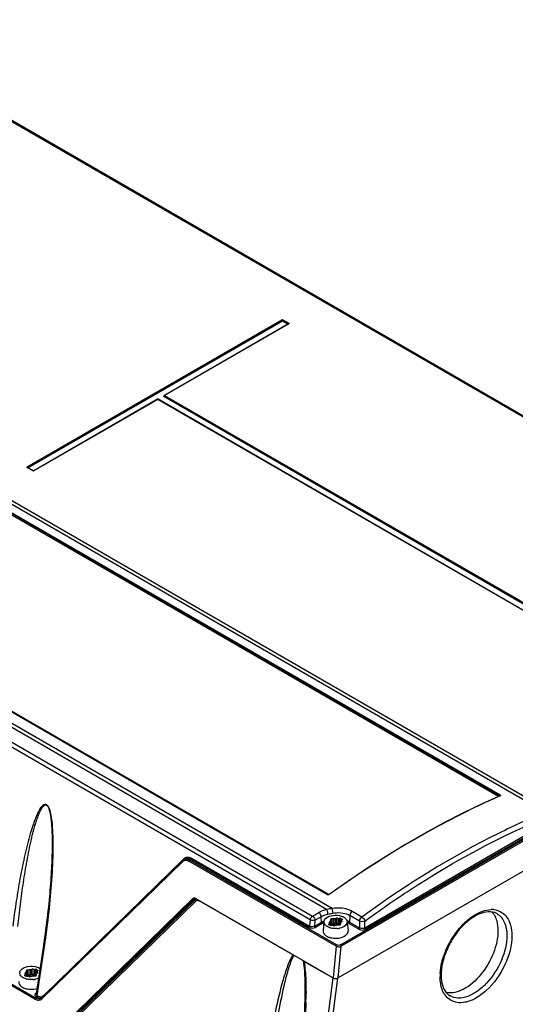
# Model space of a CAD drawing. Header units: inches. Extents: x 0 to 82.7, y 0 to 58.5.
# Tile 45 of 69: x 73.8 to 76.5, y 17.1 to 22.5. Entities that reach past the tile are written whole.
import ezdxf

# ---------------------------------------------------------------- set-up
doc = ezdxf.new("R2010")
doc.units = ezdxf.units.IN
doc.header["$LTSCALE"] = 4.547244
doc.header["$MEASUREMENT"] = 0
doc.layers.get('0').update_dxf_attribs({"linetype": 'CONTINUOUS'})

msp = doc.modelspace()

# ---------------------------------------------------------------- linework, layer by layer
at = {"color": 7, "linetype": 'CONTINUOUS'}
for p, q in [((77.1268, 20.0399), (72.8122, 22.5309)), ((77.1172, 20.0389), (72.8023, 22.53)), ((70.9885, 21.4841), (76.6902, 18.1923)), ((71.007, 21.4934), (76.7088, 18.2016)), ((75.4936, 17.6599), (69.9303, 20.8718)), ((75.524, 17.6652), (69.9489, 20.8839)), ((73.853, 20.0824), (75.2488, 20.8882)), ((75.2501, 20.8861), (73.8544, 20.0802)), ((73.8551, 20.0781), (75.2501, 20.8835)), ((75.2515, 20.8814), (73.8581, 20.0769)), ((75.2849, 20.8668), (74.6049, 20.4743)), ((75.2859, 20.8668), (74.6059, 20.4742)), ((75.2501, 20.8835), (75.2501, 20.8861)), ((75.2808, 20.8645), (75.2515, 20.8814)), ((75.2529, 20.8835), (75.2529, 20.8861)), ((75.2845, 20.8678), (75.2529, 20.8861)), ((75.2529, 20.8835), (75.2839, 20.8656)), ((75.2543, 20.8882), (75.2859, 20.8699)), ((75.2851, 20.8671), (75.2851, 20.8669)), ((75.4033, 17.6028), (69.8473, 20.8105)), ((69.861, 20.8318), (75.417, 17.6241)), ((74.5678, 20.4528), (73.8892, 20.061)), ((74.5688, 20.4527), (73.8902, 20.0609)), ((77.3912, 18.8232), (74.5688, 20.4527)), ((74.5698, 20.4528), (74.5697, 20.4529)), ((77.3922, 18.8233), (74.5698, 20.4528)), ((77.4233, 18.8392), (74.6025, 20.4677)), ((74.6033, 20.4708), (74.604, 20.4731)), ((74.6033, 20.4707), (74.6033, 20.4707)), ((74.6033, 20.4706), (74.6033, 20.4707)), ((74.604, 20.4729), (74.604, 20.4731)), ((74.6044, 20.4721), (74.604, 20.4698)), ((74.604, 20.4698), (77.4265, 18.8403)), ((77.4268, 18.8426), (74.6044, 20.4721)), ((74.6059, 20.4742), (77.4284, 18.8446)), ((73.8847, 20.0609), (73.853, 20.0792)), ((73.8538, 20.0794), (73.8538, 20.0796)), ((73.8539, 20.0793), (73.854, 20.0793)), ((73.8857, 20.061), (73.854, 20.0793)), ((73.8893, 20.0611), (73.8892, 20.061)), ((76.4354, 18.2784), (73.6221, 19.9026)), ((76.4433, 18.2828), (73.6237, 19.9106)), ((73.6237, 19.9048), (76.4384, 18.2798)), ((76.4448, 18.285), (73.6252, 19.9128)), ((73.8951, 17.1699), (69.5964, 19.6517)), ((69.6005, 19.6581), (73.8992, 17.1763)), ((72.683, 19.3689), (75.5026, 17.741)), ((75.5038, 17.7412), (72.6842, 19.3691)), ((75.5687, 17.4658), (78.549, 19.1865)), ((78.5532, 19.1795), (75.5729, 17.4588)), ((75.7022, 17.5592), (78.3952, 19.114)), ((78.3994, 19.107), (75.7063, 17.5522)), ((78.5834, 19.0326), (75.5569, 17.2852)), ((76.4449, 18.2822), (76.4393, 18.2797)), ((76.4441, 18.2824), (76.4439, 18.2823)), ((73.9889, 17.9594), (73.9885, 17.945)), ((73.9891, 17.968), (73.9889, 17.9594)), ((74.7053, 17.9283), (73.936, 17.1785)), ((73.936, 17.1727), (74.7053, 17.9225)), ((74.7129, 17.9388), (73.9437, 17.1889)), ((73.9868, 17.9002), (73.986, 17.8847)), ((73.9874, 17.9154), (73.9868, 17.9002)), ((73.988, 17.9303), (73.9874, 17.9154)), ((73.9885, 17.945), (73.988, 17.9303)), ((74.7179, 17.9368), (74.7115, 17.933)), ((75.5451, 17.4593), (74.7388, 17.9249)), ((74.7498, 17.9352), (74.7429, 17.9312)), ((74.7429, 17.9312), (75.5493, 17.4657)), ((75.396, 17.5621), (74.7498, 17.9352)), ((74.7539, 17.9416), (75.4001, 17.5685)), ((73.9842, 17.8527), (73.9832, 17.8362)), ((73.9852, 17.8689), (73.9842, 17.8527)), ((73.986, 17.8847), (73.9852, 17.8689)), ((73.9808, 17.8023), (73.9794, 17.7848)), ((73.982, 17.8194), (73.9808, 17.8023)), ((73.9832, 17.8362), (73.982, 17.8194)), ((73.9764, 17.7489), (73.9747, 17.7305)), ((73.978, 17.767), (73.9764, 17.7489)), ((73.9794, 17.7848), (73.978, 17.767)), ((75.5038, 17.7412), (75.5036, 17.7413)), ((73.971, 17.6927), (73.969, 17.6733)), ((73.9729, 17.7118), (73.971, 17.6927)), ((73.9712, 16.9504), (74.7612, 17.7204)), ((73.9747, 17.7305), (73.9729, 17.7118)), ((74.7696, 17.7228), (74.1008, 17.0709)), ((74.7767, 17.7159), (74.1067, 17.0628)), ((74.772, 17.7208), (74.1082, 17.0737)), ((74.1215, 17.0676), (74.7768, 17.7062)), ((74.7632, 17.7216), (74.7612, 17.7204)), ((74.7736, 17.7213), (75.5291, 17.2851)), ((74.7778, 17.7169), (74.7768, 17.7159)), ((74.7798, 17.7184), (74.7778, 17.7169)), ((75.3085, 17.4113), (74.7954, 17.7075)), ((73.9646, 17.6335), (73.9622, 17.613)), ((73.9668, 17.6535), (73.9646, 17.6335)), ((73.969, 17.6733), (73.9668, 17.6535)), ((75.417, 17.6241), (75.4505, 17.6434)), ((75.6208, 17.6273), (75.6192, 17.591)), ((75.6744, 17.5964), (75.6208, 17.6273)), ((75.6865, 17.6186), (75.633, 17.6495)), ((73.9596, 17.5923), (73.9569, 17.5712)), ((73.9622, 17.613), (73.9596, 17.5923)), ((75.4033, 17.6028), (75.4001, 17.5685)), ((75.428, 17.5692), (75.4309, 17.6008)), ((75.428, 17.5692), (75.4657, 17.591)), ((75.4644, 17.6202), (75.4309, 17.6008)), ((75.4699, 17.584), (75.4322, 17.5623)), ((75.4657, 17.591), (75.4644, 17.6202)), ((75.4699, 17.584), (75.4685, 17.5851)), ((75.479, 17.5942), (75.4737, 17.5446)), ((75.5045, 17.5781), (75.5131, 17.5831)), ((75.5184, 17.57), (75.5045, 17.5781)), ((75.512, 17.5942), (75.5073, 17.5889)), ((75.5073, 17.5889), (75.5073, 17.5873)), ((75.5131, 17.5831), (75.5094, 17.5845)), ((75.512, 17.5845), (75.512, 17.5942)), ((75.5131, 17.5831), (75.5131, 17.5731)), ((75.5147, 17.6048), (75.5141, 17.5988)), ((75.5141, 17.5988), (75.5141, 17.5721)), ((75.5141, 17.5721), (75.5146, 17.5771)), ((75.5148, 17.576), (75.5153, 17.5738)), ((75.5271, 17.575), (75.5184, 17.57)), ((75.5306, 17.6083), (75.5203, 17.608)), ((75.5203, 17.608), (75.5203, 17.5813)), ((75.5203, 17.5813), (75.5306, 17.5816)), ((75.5204, 17.5793), (75.5203, 17.5813)), ((75.5295, 17.5728), (75.5271, 17.575)), ((75.5306, 17.5816), (75.5306, 17.6083)), ((75.5368, 17.5825), (75.5379, 17.5831)), ((75.5371, 17.5717), (75.5464, 17.5744)), ((75.5478, 17.6122), (75.5385, 17.6095)), ((75.5385, 17.6095), (75.5385, 17.5828)), ((75.5385, 17.5828), (75.5478, 17.5856)), ((75.5478, 17.5856), (75.5474, 17.5747)), ((75.5478, 17.5856), (75.5478, 17.6122)), ((75.5543, 17.5756), (75.5552, 17.5804)), ((75.5543, 17.5756), (75.5646, 17.5759)), ((75.5553, 17.5824), (75.5554, 17.5844)), ((75.5554, 17.6111), (75.5579, 17.6089)), ((75.5554, 17.6111), (75.5554, 17.5844)), ((75.5554, 17.5844), (75.5579, 17.5822)), ((75.5577, 17.5801), (75.5569, 17.5757)), ((75.5579, 17.5822), (75.5577, 17.5801)), ((75.5579, 17.6089), (75.5665, 17.6139)), ((75.5579, 17.6089), (75.5579, 17.5822)), ((75.5665, 17.6139), (75.5804, 17.6058)), ((75.5665, 17.5759), (75.5665, 17.6139)), ((75.5702, 17.5791), (75.5708, 17.5851)), ((75.5804, 17.6058), (75.5718, 17.6008)), ((75.5718, 17.6008), (75.5755, 17.5994)), ((75.5718, 17.6008), (75.5718, 17.5897)), ((75.5729, 17.5897), (75.5776, 17.595)), ((75.5755, 17.5927), (75.5755, 17.5994)), ((75.6064, 17.5896), (75.6112, 17.5446)), ((75.6702, 17.5522), (75.615, 17.584)), ((75.6192, 17.591), (75.6744, 17.5592)), ((75.6744, 17.5964), (75.6744, 17.5592)), ((75.7022, 17.5592), (75.7022, 17.5964)), ((73.9511, 17.528), (73.948, 17.5058)), ((73.9541, 17.5498), (73.9511, 17.528)), ((73.9569, 17.5712), (73.9541, 17.5498)), ((75.5032, 17.5631), (75.4975, 17.566)), ((73.9436, 17.4764), (73.9014, 17.1977)), ((73.907, 17.1885), (73.9493, 17.4683)), ((73.948, 17.5058), (73.9436, 17.4764)), ((75.4937, 17.514), (75.4999, 17.5108)), ((75.5451, 17.4593), (75.5291, 17.2851)), ((75.5569, 17.2852), (75.5729, 17.4588)), ((75.314, 17.4093), (75.3139, 17.4077)), ((75.3653, 17.3797), (75.3651, 17.3782)), ((75.527, 17.2851), (75.3692, 17.3762)), ((73.8376, 17.2988), (73.8463, 17.3038)), ((73.8452, 17.3149), (73.8405, 17.3096)), ((73.8405, 17.3096), (73.8405, 17.308)), ((73.8463, 17.3038), (73.8425, 17.3052)), ((73.8452, 17.3052), (73.8452, 17.3149)), ((73.8463, 17.3038), (73.8463, 17.2938)), ((73.8478, 17.3255), (73.8473, 17.3195)), ((73.8473, 17.3195), (73.8473, 17.2928)), ((73.8638, 17.329), (73.8534, 17.3287)), ((73.8534, 17.3287), (73.8534, 17.302)), ((73.8534, 17.302), (73.8638, 17.3023)), ((73.8535, 17.3), (73.8534, 17.302)), ((73.8638, 17.3023), (73.8638, 17.329)), ((73.8699, 17.3032), (73.8711, 17.3038)), ((73.8809, 17.3329), (73.8717, 17.3302)), ((73.8717, 17.3302), (73.8717, 17.3035)), ((73.8717, 17.3035), (73.8809, 17.3063)), ((73.8809, 17.3063), (73.8806, 17.2954)), ((73.8809, 17.3063), (73.8809, 17.3329)), ((73.8885, 17.3032), (73.8886, 17.3051)), ((73.8886, 17.3318), (73.891, 17.3296)), ((73.8886, 17.3318), (73.8886, 17.3051)), ((73.8886, 17.3051), (73.891, 17.3029)), ((73.891, 17.3029), (73.8909, 17.3008)), ((73.891, 17.3296), (73.8997, 17.3346)), ((73.891, 17.3296), (73.891, 17.3029)), ((73.8997, 17.3346), (73.9136, 17.3266)), ((73.8997, 17.2966), (73.8997, 17.3346)), ((73.9034, 17.2999), (73.9039, 17.3058)), ((73.9136, 17.3266), (73.9049, 17.3216)), ((73.9049, 17.3216), (73.9087, 17.3201)), ((73.9049, 17.3216), (73.9049, 17.3104)), ((73.906, 17.3104), (73.9107, 17.3157)), ((73.9087, 17.3134), (73.9087, 17.3201)), ((73.8364, 17.2838), (73.8307, 17.2867)), ((73.8515, 17.2907), (73.8376, 17.2988)), ((73.8473, 17.2928), (73.8477, 17.2979)), ((73.848, 17.2967), (73.8484, 17.2945)), ((73.8602, 17.2957), (73.8515, 17.2907)), ((73.8626, 17.2936), (73.8602, 17.2957)), ((73.8703, 17.2924), (73.8795, 17.2951)), ((73.8874, 17.2963), (73.8978, 17.2966)), ((73.8875, 17.2963), (73.8883, 17.3011)), ((73.8909, 17.3008), (73.89, 17.2964)), ((75.527, 17.2851), (75.4036, 16.3275)), ((75.4318, 16.329), (75.5549, 17.2838)), ((73.8269, 17.2347), (73.833, 17.2316)), ((73.8992, 17.1763), (73.9061, 17.1802)), ((73.9061, 17.1802), (73.9028, 17.1821)), ((73.907, 17.1885), (73.9102, 17.1866)), ((73.9326, 17.1757), (73.931, 17.1747)), ((73.9346, 17.1772), (73.9326, 17.1757)), ((73.936, 17.1785), (73.9346, 17.1772)), ((73.9437, 17.1889), (73.9447, 17.1868)), ((75.3741, 17.1685), (75.3741, 17.1683))]:
    msp.add_line(p, q, dxfattribs=at)
for points in [[(75.2488, 20.8882), (75.249, 20.888), (75.2492, 20.8879), (75.2494, 20.8877), (75.2496, 20.8874), (75.2497, 20.8872), (75.2499, 20.8869), (75.25, 20.8866), (75.2501, 20.8863), (75.2501, 20.8861)], [(75.2501, 20.8861), (75.2504, 20.8863), (75.2507, 20.8864), (75.251, 20.8865), (75.2514, 20.8865), (75.2517, 20.8865), (75.252, 20.8865), (75.2523, 20.8864), (75.2526, 20.8862), (75.2529, 20.8861)], [(75.2501, 20.8835), (75.2505, 20.8836), (75.2508, 20.8837), (75.2512, 20.8837), (75.2516, 20.8837), (75.252, 20.8837), (75.2523, 20.8837), (75.2525, 20.8836), (75.2527, 20.8836), (75.2527, 20.8836)], [(75.2515, 20.8814), (75.2514, 20.8815), (75.2513, 20.8815), (75.2512, 20.8816), (75.2511, 20.8817), (75.251, 20.8818), (75.2509, 20.8819), (75.2508, 20.8821), (75.2507, 20.8822), (75.2506, 20.8824), (75.2504, 20.8826), (75.2503, 20.8829), (75.2502, 20.8831), (75.2502, 20.8833), (75.2502, 20.8834), (75.2501, 20.8835)], [(75.2529, 20.8835), (75.2529, 20.8833), (75.2528, 20.8831), (75.2527, 20.8829), (75.2526, 20.8826), (75.2524, 20.8823), (75.2522, 20.882), (75.252, 20.8817), (75.2517, 20.8816), (75.2515, 20.8814)], [(75.2529, 20.8861), (75.2529, 20.8862), (75.253, 20.8864), (75.2531, 20.8867), (75.2532, 20.887), (75.2534, 20.8873), (75.2536, 20.8876), (75.2538, 20.8878), (75.254, 20.888), (75.2543, 20.8882)], [(75.2859, 20.8699), (75.2857, 20.8698), (75.2855, 20.8696), (75.2853, 20.8694), (75.2851, 20.8692), (75.2849, 20.8689), (75.2848, 20.8686), (75.2847, 20.8683), (75.2846, 20.8681), (75.2845, 20.8678)], [(75.2845, 20.8678), (75.2848, 20.8677), (75.285, 20.8676), (75.2851, 20.8674), (75.2851, 20.8672), (75.2851, 20.8671)], [(75.2851, 20.867), (75.2852, 20.867), (75.2851, 20.867), (75.2851, 20.8669), (75.285, 20.8669), (75.2849, 20.8669)], [(75.2849, 20.8669), (75.285, 20.8669), (75.2852, 20.8669), (75.2854, 20.8669), (75.2857, 20.8669), (75.2859, 20.8668)], [(74.5689, 20.4531), (74.5686, 20.4531), (74.5684, 20.453), (74.5682, 20.453), (74.568, 20.4529), (74.5678, 20.4528)], [(74.5688, 20.4527), (74.5685, 20.4528), (74.5683, 20.4529), (74.5681, 20.4529), (74.5679, 20.4529), (74.5678, 20.4528)], [(74.5694, 20.4529), (74.5692, 20.4529), (74.569, 20.4528), (74.5688, 20.4527)], [(74.5697, 20.4529), (74.5696, 20.4529), (74.5689, 20.4531)], [(74.5698, 20.4528), (74.5696, 20.4529), (74.5693, 20.453), (74.5691, 20.453)], [(74.6035, 20.4708), (74.6034, 20.4708), (74.6032, 20.4707), (74.603, 20.4707), (74.6027, 20.4708), (74.6025, 20.4709)], [(74.6039, 20.4699), (74.6038, 20.4697), (74.6038, 20.4695), (74.6037, 20.4693), (74.6036, 20.469), (74.6034, 20.4687), (74.6032, 20.4684), (74.603, 20.4681), (74.6028, 20.4679), (74.6025, 20.4677)], [(74.6039, 20.4699), (74.6036, 20.47), (74.6035, 20.4701), (74.6033, 20.4703), (74.6033, 20.4705), (74.6033, 20.4706)], [(74.604, 20.4731), (74.6041, 20.4733), (74.6042, 20.4735), (74.6043, 20.4737), (74.6044, 20.4738), (74.6045, 20.474), (74.6047, 20.4741), (74.6049, 20.4742), (74.6049, 20.4743)], [(74.6045, 20.472), (74.6043, 20.4722), (74.6042, 20.4724), (74.6041, 20.4726), (74.604, 20.4728), (74.604, 20.4729)], [(74.6059, 20.4742), (74.6058, 20.4741), (74.6057, 20.474), (74.6056, 20.474), (74.6055, 20.4739), (74.6054, 20.4738), (74.6053, 20.4737), (74.6052, 20.4735), (74.6051, 20.4733), (74.6049, 20.4732), (74.6048, 20.4729), (74.6047, 20.4727), (74.6046, 20.4725), (74.6046, 20.4723), (74.6046, 20.4722), (74.6045, 20.472)], [(74.6049, 20.4743), (74.605, 20.4743), (74.6052, 20.4743), (74.6053, 20.4743), (74.6054, 20.4743), (74.6055, 20.4743), (74.6056, 20.4743), (74.6057, 20.4743), (74.6057, 20.4742), (74.6058, 20.4742), (74.6059, 20.4742)], [(73.8544, 20.0802), (73.8544, 20.0804), (73.8543, 20.0806), (73.8542, 20.0809), (73.8541, 20.0811), (73.8539, 20.0815), (73.8537, 20.0817), (73.8535, 20.082), (73.8533, 20.0822), (73.853, 20.0824)], [(73.853, 20.0792), (73.8532, 20.0793), (73.8534, 20.0794), (73.8536, 20.0794), (73.8538, 20.0794), (73.8539, 20.0793)], [(73.8538, 20.0796), (73.8538, 20.0797), (73.8539, 20.0798), (73.854, 20.08), (73.8542, 20.0801), (73.8544, 20.0802)], [(73.854, 20.0793), (73.8539, 20.0793), (73.8538, 20.0794), (73.8538, 20.0794), (73.8538, 20.0795)], [(73.8857, 20.061), (73.8856, 20.0611), (73.8854, 20.0611), (73.8852, 20.0611), (73.8849, 20.061), (73.8847, 20.0609)], [(73.8892, 20.061), (73.889, 20.0609), (73.8885, 20.0608), (73.888, 20.0607), (73.8873, 20.0606), (73.8867, 20.0607), (73.8862, 20.0608), (73.8858, 20.061), (73.8857, 20.061)], [(73.8902, 20.0609), (73.8899, 20.061), (73.8897, 20.0611), (73.8895, 20.0611), (73.8893, 20.0611), (73.8893, 20.0611)], [(76.4439, 18.2823), (76.3496, 18.2397), (76.2431, 18.1883), (76.1363, 18.1335), (76.0295, 18.0752), (75.9226, 18.0135), (75.8157, 17.9484), (75.709, 17.88), (75.6024, 17.8084), (75.5072, 17.7415)], [(76.4448, 18.285), (76.4446, 18.2848), (76.4443, 18.2847), (76.4441, 18.2845), (76.4439, 18.2842), (76.4437, 18.284), (76.4435, 18.2837), (76.4434, 18.2834), (76.4433, 18.2831), (76.4433, 18.2828)], [(76.4433, 18.2828), (76.4435, 18.2827), (76.4437, 18.2825), (76.4438, 18.2824), (76.4439, 18.2823), (76.4439, 18.2822)], [(76.4439, 18.2823), (76.4441, 18.2823), (76.4444, 18.2823), (76.4446, 18.2823), (76.4449, 18.2822)], [(74.7084, 17.931), (74.7059, 17.9289), (74.7053, 17.9283)], [(74.7115, 17.9331), (74.711, 17.9328), (74.7084, 17.931)], [(75.5036, 17.7413), (75.5035, 17.7413), (75.5033, 17.7413), (75.5031, 17.7413), (75.5029, 17.7412), (75.5026, 17.741)], [(75.5072, 17.7415), (75.507, 17.7413), (75.5066, 17.7412), (75.5061, 17.741), (75.5055, 17.7409), (75.5049, 17.7409), (75.5044, 17.741), (75.504, 17.7411), (75.5038, 17.7412)], [(75.5082, 17.7414), (75.508, 17.7415), (75.5078, 17.7415), (75.5076, 17.7416), (75.5074, 17.7416), (75.5073, 17.7415), (75.5072, 17.7415)], [(75.3741, 17.1685), (75.373, 17.131), (75.3715, 17.0943), (75.3695, 17.0572), (75.367, 17.0197), (75.3641, 16.9817), (75.3608, 16.9433), (75.3572, 16.9044), (75.3531, 16.8652), (75.3486, 16.8256), (75.3437, 16.7856), (75.3384, 16.7452), (75.3327, 16.7044)]]:
    msp.add_lwpolyline(points, dxfattribs=at)
for centre, radius, start, end in [((71.5923, 18.0135), 2.4033, 358.4531, 359.1602), ((74.7246, 17.9103), 0.0263, 116.634, 119.9904), ((74.7353, 17.9159), 0.032, 125.5002, 134.3089), ((74.7223, 17.9057), 0.0239, 98.3215, 107.448), ((74.7319, 17.9127), 0.0278, 116.7066, 119.9884), ((74.7316, 17.9132), 0.0272, 98.5939, 116.6468), ((74.7863, 17.6949), 0.0152, 81.1157, 89.4227), ((76.398, 17.5401), 0.1195, 84.74, 91.5501), ((76.3243, 17.5791), 0.1012, 35.7211, 41.788), ((75.522, 17.4935), 0.1045, 114.6751, 119.9199), ((75.7432, 17.5829), 0.2047, 180.0274, 180.7667), ((75.8419, 17.5843), 0.3034, 180.7839, 182.3036), ((75.5174, 17.585), 0.038, 353.0434, 356.2187), ((75.558, 17.4824), 0.1247, 64.9836, 67.7927), ((75.5631, 17.4937), 0.1042, 60.0754, 65.1428), ((75.5643, 17.4957), 0.11, 60.0722, 65.0327), ((75.5397, 17.6482), 0.0927, 255.0508, 257.1757), ((75.5429, 17.6603), 0.105, 275.0081, 278.9437), ((75.5439, 17.6541), 0.0987, 278.9446, 283.0582), ((69.5568, 18.1337), 4.4426, 351.3863, 351.6895), ((75.5578, 17.5718), 0.0668, 296.9433, 301.5162), ((73.834, 17.3126), 0.022, 165.8848, 173.8478), ((74.0764, 17.3036), 0.2047, 180.0274, 180.7667), ((73.8505, 17.3057), 0.038, 353.0434, 356.2187), ((76.4015, 17.2923), 0.2866, 176.5743, 178.6924), ((73.8728, 17.3689), 0.0927, 255.0508, 257.1757), ((74.1751, 17.3051), 0.3034, 180.7839, 182.3036), ((73.876, 17.381), 0.105, 275.0081, 278.9437), ((73.877, 17.3748), 0.0987, 278.9446, 283.0582), ((76.3839, 17.2927), 0.2691, 178.6962, 180.4227), ((76.3478, 17.3003), 0.2272, 180.3893, 184.6738), ((76.3197, 17.2979), 0.199, 184.6612, 189.3323), ((76.2355, 17.2581), 0.1146, 211.7251, 218.6855), ((73.9265, 17.2093), 0.0274, 261.119, 269.4252), ((73.9174, 17.1981), 0.027, 287.6456, 296.7291), ((73.9265, 17.2071), 0.0253, 269.4338, 278.3047), ((73.9171, 17.1988), 0.0278, 296.7066, 299.9856), ((73.9267, 17.2058), 0.0239, 278.3215, 287.448), ((73.9134, 17.1959), 0.0324, 309.576, 314.2821), ((72.9286, 17.215), 2.452, 358.5132, 358.9094)]:
    msp.add_arc(centre, radius, start, end, dxfattribs=at)
for centre, major_axis, ratio, start_param, end_param in [((74.7712, 17.7038), (-0.0067, 0.0187), 0.66428, 5.616198, 6.576129), ((75.5431, 17.2933), (0.0198, 0.0002), 0.582354, -2.365033, -0.803053)]:
    msp.add_ellipse(centre, major_axis=major_axis, ratio=ratio, start_param=start_param, end_param=end_param, dxfattribs=at)
for points in [[(75.2488, 20.8882), (75.2504, 20.8891), (75.2527, 20.8891), (75.2543, 20.8882)], [(73.8902, 20.0609), (73.8886, 20.06), (73.8863, 20.06), (73.8847, 20.0609)], [(74.7053, 17.9225), (74.7044, 17.9239), (74.7039, 17.9276), (74.7055, 17.9274)], [(74.7053, 17.9225), (74.708, 17.9252), (74.7115, 17.9274), (74.7151, 17.9285)], [(74.7129, 17.9338), (74.7166, 17.9357), (74.7209, 17.9366), (74.7251, 17.9366)], [(74.7167, 17.9419), (74.7192, 17.9437), (74.722, 17.9451), (74.725, 17.9461)], [(74.7188, 17.9294), (74.7214, 17.9297), (74.7241, 17.9297), (74.7267, 17.9293)], [(74.7251, 17.9366), (74.7313, 17.9365), (74.7376, 17.9343), (74.7429, 17.9312)], [(74.7267, 17.9293), (74.7309, 17.9286), (74.7351, 17.927), (74.7388, 17.9249)], [(74.7429, 17.9312), (74.7412, 17.9303), (74.7388, 17.9278), (74.7399, 17.9261)], [(74.7539, 17.9416), (74.7536, 17.9396), (74.7524, 17.9361), (74.7505, 17.9367)], [(75.5082, 17.7414), (75.5067, 17.7403), (75.5042, 17.7401), (75.5026, 17.741)], [(74.7768, 17.7062), (74.7751, 17.709), (74.7744, 17.7137), (74.7767, 17.7159)], [(74.7768, 17.7062), (74.7792, 17.7087), (74.783, 17.7102), (74.7864, 17.7102)], [(74.7886, 17.71), (74.791, 17.7096), (74.7933, 17.7087), (74.7954, 17.7075)], [(75.4644, 17.6202), (75.464, 17.6292), (75.4583, 17.6389), (75.4505, 17.6434)], [(75.524, 17.6652), (75.5138, 17.6639), (75.5037, 17.662), (75.4936, 17.6599)], [(75.501, 17.6342), (75.5101, 17.6363), (75.5192, 17.6383), (75.5284, 17.64)], [(75.5938, 17.6382), (75.6032, 17.6357), (75.6124, 17.6322), (75.6208, 17.6273)], [(75.633, 17.6495), (75.6262, 17.6445), (75.6212, 17.6357), (75.6208, 17.6273)], [(76.4065, 17.6382), (76.4122, 17.6302), (76.4169, 17.6214), (76.4205, 17.6122)], [(75.4033, 17.6028), (75.4044, 17.6112), (75.4097, 17.6199), (75.417, 17.6241)], [(75.417, 17.6241), (75.4248, 17.6196), (75.4305, 17.6099), (75.4309, 17.6008)], [(75.4657, 17.591), (75.4702, 17.5936), (75.4749, 17.5959), (75.4797, 17.5978)], [(75.4685, 17.5851), (75.4673, 17.5861), (75.4657, 17.5884), (75.4668, 17.5895)], [(75.5141, 17.5988), (75.514, 17.5971), (75.513, 17.5953), (75.5115, 17.5945)], [(75.522, 17.5721), (75.5212, 17.5744), (75.5206, 17.5769), (75.5204, 17.5793)], [(75.5295, 17.5728), (75.531, 17.5715), (75.5342, 17.5706), (75.5354, 17.5721)], [(75.5306, 17.5816), (75.5327, 17.5817), (75.5349, 17.5817), (75.5368, 17.5825)], [(75.5306, 17.5816), (75.5306, 17.5782), (75.5312, 17.5749), (75.532, 17.5716)], [(75.5385, 17.6095), (75.5361, 17.6088), (75.5334, 17.6082), (75.5309, 17.6087)], [(75.5464, 17.5744), (75.5488, 17.5751), (75.5515, 17.5757), (75.554, 17.5752)], [(75.5478, 17.5856), (75.5497, 17.5861), (75.5539, 17.5864), (75.5536, 17.5845)], [(75.5554, 17.6111), (75.5539, 17.6124), (75.5507, 17.6133), (75.5495, 17.6118)], [(75.5756, 17.6233), (75.5797, 17.6218), (75.5837, 17.6201), (75.5874, 17.6179)], [(75.6192, 17.591), (75.6191, 17.5889), (75.6178, 17.585), (75.6159, 17.5857)], [(75.6744, 17.5964), (75.6747, 17.6048), (75.6797, 17.6136), (75.6865, 17.6186)], [(75.7022, 17.5964), (75.6939, 17.5922), (75.6826, 17.5922), (75.6744, 17.5964)], [(75.6865, 17.6186), (75.6944, 17.6141), (75.7007, 17.6053), (75.7022, 17.5964)], [(75.396, 17.5621), (75.3977, 17.5631), (75.4001, 17.5656), (75.3991, 17.5672)], [(75.396, 17.5621), (75.4064, 17.5561), (75.4217, 17.5562), (75.4322, 17.5623)], [(75.428, 17.5692), (75.4202, 17.5643), (75.4081, 17.5637), (75.4001, 17.5685)], [(75.428, 17.5692), (75.4281, 17.5672), (75.4293, 17.5633), (75.4313, 17.564)], [(75.5158, 17.5586), (75.5115, 17.5598), (75.5073, 17.5613), (75.5032, 17.5631)], [(75.5521, 17.5557), (75.5411, 17.5547), (75.5298, 17.5554), (75.5191, 17.5578)], [(75.6702, 17.5522), (75.672, 17.5532), (75.6747, 17.5561), (75.6733, 17.5576)], [(75.6702, 17.5522), (75.6806, 17.5462), (75.6959, 17.5462), (75.7063, 17.5522)], [(75.7022, 17.5592), (75.6942, 17.5544), (75.6823, 17.5544), (75.6744, 17.5592)], [(75.7022, 17.5592), (75.7023, 17.5571), (75.7035, 17.5532), (75.7055, 17.5539)], [(75.5451, 17.4593), (75.5454, 17.4613), (75.5466, 17.4648), (75.5485, 17.4642)], [(75.5687, 17.4658), (75.5631, 17.4625), (75.5549, 17.4625), (75.5493, 17.4657)], [(75.5687, 17.4658), (75.5705, 17.4648), (75.5732, 17.4619), (75.5718, 17.4604)], [(75.3085, 17.4113), (75.3101, 17.4099), (75.3119, 17.4086), (75.314, 17.4081)], [(75.5451, 17.4593), (75.5532, 17.4548), (75.5647, 17.4546), (75.5729, 17.4588)], [(75.3651, 17.3782), (75.3664, 17.3773), (75.3679, 17.3766), (75.3694, 17.3764)], [(73.8127, 17.3179), (73.8134, 17.3208), (73.8148, 17.3236), (73.8164, 17.3261)], [(73.8473, 17.3195), (73.8471, 17.3178), (73.8462, 17.316), (73.8447, 17.3153)], [(73.8638, 17.3023), (73.8658, 17.3024), (73.868, 17.3024), (73.8699, 17.3032)], [(73.8638, 17.3023), (73.8638, 17.299), (73.8643, 17.2956), (73.8651, 17.2923)], [(73.8717, 17.3302), (73.8692, 17.3295), (73.8665, 17.3289), (73.864, 17.3294)], [(73.8809, 17.3063), (73.8828, 17.3068), (73.8871, 17.3071), (73.8868, 17.3052)], [(73.8886, 17.3318), (73.8871, 17.3331), (73.8839, 17.3341), (73.8827, 17.3325)], [(73.9087, 17.344), (73.9128, 17.3425), (73.9168, 17.3408), (73.9205, 17.3386)], [(73.8489, 17.2794), (73.8446, 17.2805), (73.8404, 17.282), (73.8364, 17.2838)], [(73.8852, 17.2764), (73.8742, 17.2754), (73.863, 17.2761), (73.8523, 17.2785)], [(73.8551, 17.2928), (73.8543, 17.2951), (73.8537, 17.2976), (73.8535, 17.3)], [(73.8626, 17.2936), (73.8641, 17.2922), (73.8673, 17.2913), (73.8685, 17.2928)], [(73.8795, 17.2951), (73.882, 17.2958), (73.8846, 17.2965), (73.8872, 17.2959)], [(73.9145, 17.2836), (73.9096, 17.2815), (73.9045, 17.2798), (73.8993, 17.2786)], [(73.8697, 17.2232), (73.8818, 17.2226), (73.8942, 17.2238), (73.9059, 17.2271)], [(73.8951, 17.1699), (73.8953, 17.1718), (73.8966, 17.1754), (73.8984, 17.1748)], [(73.8963, 17.1887), (73.8976, 17.1859), (73.9002, 17.1837), (73.9028, 17.1821)], [(73.907, 17.1885), (73.9067, 17.1865), (73.9055, 17.183), (73.9036, 17.1836)], [(73.9061, 17.1802), (73.9078, 17.1812), (73.9102, 17.1837), (73.9091, 17.1854)], [(73.9223, 17.1822), (73.918, 17.1829), (73.9139, 17.1845), (73.9102, 17.1866)], [(73.9437, 17.1889), (73.941, 17.1863), (73.9375, 17.1841), (73.9339, 17.183)]]:
    msp.add_open_spline(points, degree=3, dxfattribs=at)
for points, knots in [([(75.2859, 20.8699), (75.2864, 20.8696), (75.2873, 20.8683), (75.2864, 20.8671), (75.2859, 20.8668)], [0, 0, 0, 0, 0.500001, 1, 1, 1, 1]), ([(74.6025, 20.4677), (74.602, 20.4681), (74.6011, 20.4693), (74.602, 20.4706), (74.6025, 20.4709)], [0, 0, 0, 0, 0.500001, 1, 1, 1, 1]), ([(73.853, 20.0792), (73.8525, 20.0795), (73.8516, 20.0808), (73.8525, 20.0821), (73.853, 20.0824)], [0, 0, 0, 0, 0.500001, 1, 1, 1, 1]), ([(76.4393, 18.2797), (76.3608, 18.2452), (76.0366, 18.0911), (75.7302, 17.9006), (75.5082, 17.7414)], [0, 0, 0, 0, 0.238862, 1, 1, 1, 1]), ([(76.4448, 18.285), (76.4453, 18.2847), (76.4463, 18.2836), (76.4454, 18.2824), (76.4449, 18.2822)], [0, 0, 0, 0, 0.521397, 1, 1, 1, 1]), ([(73.9954, 17.9783), (73.996, 18.022), (73.9955, 18.0876), (73.9869, 18.167), (73.9772, 18.2077), (73.9635, 18.2375), (73.9433, 18.234), (73.9343, 18.2256), (73.9265, 18.2158), (73.9172, 18.201), (73.9071, 18.1807), (73.8928, 18.1464), (73.8775, 18.1013), (73.8614, 18.0456), (73.8469, 17.9886), (73.8293, 17.9109), (73.81, 17.8119), (73.7903, 17.6914), (73.7794, 17.6102), (73.7744, 17.5693)], [0, 0, 0, 0, 0.135437, 0.205242, 0.241091, 0.27357, 0.285643, 0.297994, 0.310984, 0.324437, 0.352251, 0.38087, 0.439568, 0.499529, 0.560349, 0.621821, 0.746285, 0.872413, 1, 1, 1, 1]), ([(73.802, 17.5667), (73.8062, 17.6073), (73.8153, 17.6881), (73.8318, 17.8081), (73.8482, 17.9069), (73.8633, 17.9847), (73.8757, 18.0421), (73.8873, 18.0891), (73.8977, 18.1259), (73.9062, 18.1528), (73.9156, 18.1788), (73.9245, 18.1995), (73.9331, 18.2149), (73.9403, 18.2248), (73.9481, 18.2319), (73.9569, 18.2326), (73.9656, 18.2263), (73.9715, 18.2133), (73.978, 18.1914), (73.9827, 18.1634), (73.9861, 18.1301), (73.9901, 18.0651), (73.99, 18.011), (73.9891, 17.968)], [0, 0, 0, 0, 0.126848, 0.25244, 0.376583, 0.437984, 0.498802, 0.558843, 0.588467, 0.617722, 0.64646, 0.674386, 0.687859, 0.700779, 0.712851, 0.719017, 0.726531, 0.74428, 0.762328, 0.797652, 0.832247, 0.866363, 1, 1, 1, 1]), ([(76.6902, 18.1923), (76.6051, 18.157), (76.2538, 17.9969), (75.9238, 17.7918), (75.6865, 17.6186)], [0, 0, 0, 0, 0.238652, 1, 1, 1, 1]), ([(75.7022, 17.5964), (75.7834, 17.6557), (76.0996, 17.8743), (76.44, 18.0593), (76.7022, 18.1681)], [0, 0, 0, 0, 0.2616, 1, 1, 1, 1]), ([(73.9528, 17.4915), (73.9582, 17.5288), (73.9784, 17.6805), (73.9916, 17.8333), (73.9947, 17.9486)], [0, 0, 0, 0, 0.246008, 1, 1, 1, 1]), ([(74.714, 17.9342), (74.7142, 17.9347), (74.7143, 17.9362), (74.7132, 17.9371), (74.7125, 17.9374)], [0, 0, 0, 0, 0.414872, 1, 1, 1, 1]), ([(74.725, 17.9461), (74.7318, 17.9482), (74.7426, 17.9473), (74.7515, 17.943), (74.7539, 17.9416)], [0, 0, 0, 0, 0.724728, 1, 1, 1, 1]), ([(74.7275, 17.9402), (74.7331, 17.941), (74.7411, 17.9397), (74.748, 17.9363), (74.7498, 17.9352)], [0, 0, 0, 0, 0.729438, 1, 1, 1, 1]), ([(75.4936, 17.6599), (75.4896, 17.659), (75.4748, 17.655), (75.4603, 17.6491), (75.4505, 17.6434)], [0, 0, 0, 0, 0.264124, 1, 1, 1, 1]), ([(75.501, 17.6342), (75.4976, 17.6334), (75.485, 17.63), (75.4727, 17.625), (75.4644, 17.6202)], [0, 0, 0, 0, 0.264125, 1, 1, 1, 1]), ([(75.479, 17.5942), (75.4797, 17.601), (75.4929, 17.6199), (75.53, 17.6307), (75.5607, 17.6285), (75.5756, 17.6233)], [0, 0, 0, 0, 0.185395, 0.569399, 1, 1, 1, 1]), ([(75.501, 17.6342), (75.5008, 17.6412), (75.4988, 17.6503), (75.4947, 17.6584), (75.4936, 17.6599)], [0, 0, 0, 0, 0.78698, 1, 1, 1, 1]), ([(75.633, 17.6495), (75.6256, 17.6537), (75.5913, 17.6685), (75.5522, 17.6699), (75.524, 17.6652)], [0, 0, 0, 0, 0.229186, 1, 1, 1, 1]), ([(75.5284, 17.64), (75.5275, 17.6466), (75.5261, 17.6551), (75.5244, 17.6635), (75.524, 17.6652)], [0, 0, 0, 0, 0.787226, 1, 1, 1, 1]), ([(75.5284, 17.64), (75.5339, 17.641), (75.5556, 17.6438), (75.578, 17.6422), (75.5938, 17.6382)], [0, 0, 0, 0, 0.257036, 1, 1, 1, 1]), ([(76.1154, 17.3094), (76.1178, 17.3508), (76.1401, 17.4356), (76.2051, 17.5461), (76.2906, 17.6292), (76.3622, 17.6587), (76.3948, 17.6595)], [0, 0, 0, 0, 0.260331, 0.539281, 0.795529, 1, 1, 1, 1]), ([(76.4256, 17.6375), (76.3661, 17.6712), (76.254, 17.5977), (76.1857, 17.5057), (76.1388, 17.4183), (76.1203, 17.3456), (76.1206, 17.2987)], [0, 0, 0, 0, 0.411103, 0.563216, 0.718443, 1, 1, 1, 1]), ([(76.409, 17.6591), (76.4232, 17.6577), (76.4518, 17.6492), (76.4852, 17.6173), (76.5048, 17.5715), (76.5086, 17.5367), (76.5088, 17.5181)], [0, 0, 0, 0, 0.226342, 0.453265, 0.706682, 1, 1, 1, 1]), ([(76.4256, 17.6375), (76.4434, 17.6274), (76.4743, 17.5894), (76.4808, 17.543), (76.4809, 17.518)], [0, 0, 0, 0, 0.449846, 1, 1, 1, 1]), ([(75.4309, 17.6008), (75.4289, 17.6001), (75.4197, 17.5983), (75.4097, 17.5995), (75.4033, 17.6028)], [0, 0, 0, 0, 0.230815, 1, 1, 1, 1]), ([(75.4975, 17.566), (75.4945, 17.5677), (75.485, 17.5741), (75.4782, 17.5861), (75.479, 17.5942)], [0, 0, 0, 0, 0.298517, 1, 1, 1, 1]), ([(75.5065, 17.5873), (75.5064, 17.5869), (75.5068, 17.5854), (75.5084, 17.5855), (75.5092, 17.5856)], [0, 0, 0, 0, 0.364932, 1, 1, 1, 1]), ([(75.5073, 17.5889), (75.5071, 17.5887), (75.5068, 17.5882), (75.5065, 17.5876), (75.5065, 17.5873)], [0, 0, 0, 0, 0.502473, 1, 1, 1, 1]), ([(75.5147, 17.5781), (75.5148, 17.5793), (75.5167, 17.5813), (75.5186, 17.5807), (75.5192, 17.5805)], [0, 0, 0, 0, 0.653218, 1, 1, 1, 1]), ([(75.5203, 17.608), (75.519, 17.6079), (75.5175, 17.6079), (75.5152, 17.6066), (75.5159, 17.6057), (75.5162, 17.6054)], [0, 0, 0, 0, 0.598561, 0.795234, 1, 1, 1, 1]), ([(75.5646, 17.5759), (75.5659, 17.576), (75.5674, 17.576), (75.5697, 17.5773), (75.569, 17.5782), (75.5687, 17.5785)], [0, 0, 0, 0, 0.598561, 0.795234, 1, 1, 1, 1]), ([(75.6059, 17.5942), (75.6067, 17.5863), (75.5957, 17.5669), (75.577, 17.5604), (75.5662, 17.5579)], [0, 0, 0, 0, 0.41782, 1, 1, 1, 1]), ([(75.5708, 17.5851), (75.5708, 17.5856), (75.5709, 17.5867), (75.5714, 17.5878), (75.5718, 17.5882)], [0, 0, 0, 0, 0.486718, 1, 1, 1, 1]), ([(75.5718, 17.5882), (75.572, 17.5884), (75.5725, 17.5889), (75.573, 17.5892), (75.5734, 17.5893)], [0, 0, 0, 0, 0.456486, 1, 1, 1, 1]), ([(75.5784, 17.5966), (75.5785, 17.597), (75.5781, 17.5985), (75.5765, 17.5984), (75.5757, 17.5983)], [0, 0, 0, 0, 0.364932, 1, 1, 1, 1]), ([(75.5776, 17.595), (75.5778, 17.5952), (75.5781, 17.5957), (75.5784, 17.5963), (75.5784, 17.5966)], [0, 0, 0, 0, 0.502473, 1, 1, 1, 1]), ([(75.5874, 17.6179), (75.59, 17.6164), (75.5984, 17.6108), (75.6051, 17.6014), (75.6059, 17.5942)], [0, 0, 0, 0, 0.291629, 1, 1, 1, 1]), ([(76.4205, 17.6122), (76.4224, 17.6073), (76.4295, 17.5858), (76.4321, 17.563), (76.4322, 17.5456)], [0, 0, 0, 0, 0.232491, 1, 1, 1, 1]), ([(75.4737, 17.5446), (75.4731, 17.5389), (75.4772, 17.5256), (75.4876, 17.5175), (75.4937, 17.514)], [0, 0, 0, 0, 0.447664, 1, 1, 1, 1]), ([(75.5927, 17.5149), (75.5957, 17.5168), (75.6054, 17.5236), (75.6121, 17.5362), (75.6112, 17.5446)], [0, 0, 0, 0, 0.296521, 1, 1, 1, 1]), ([(76.5088, 17.5181), (76.5092, 17.4632), (76.4775, 17.3505), (76.3961, 17.2342), (76.3106, 17.1704), (76.2476, 17.1468), (76.1876, 17.1502), (76.157, 17.1729), (76.1461, 17.1865)], [0, 0, 0, 0, 0.279411, 0.575474, 0.706433, 0.817568, 0.91127, 1, 1, 1, 1]), ([(76.4322, 17.5456), (76.4325, 17.5034), (76.4119, 17.4152), (76.3449, 17.3024), (76.2565, 17.2205), (76.1802, 17.1987), (76.1492, 17.2047)], [0, 0, 0, 0, 0.261895, 0.547259, 0.804006, 1, 1, 1, 1]), ([(76.4809, 17.518), (76.4813, 17.4717), (76.4567, 17.3758), (76.3914, 17.2737), (76.3217, 17.2114), (76.2683, 17.1821), (76.2159, 17.1715), (76.1833, 17.1797), (76.1702, 17.1871)], [0, 0, 0, 0, 0.269888, 0.560744, 0.694661, 0.812324, 0.912319, 1, 1, 1, 1]), ([(73.9493, 17.4683), (73.9484, 17.4688), (73.9457, 17.4707), (73.9433, 17.4741), (73.9436, 17.4764)], [0, 0, 0, 0, 0.318437, 1, 1, 1, 1]), ([(75.4999, 17.5108), (75.5026, 17.5096), (75.5143, 17.5051), (75.5269, 17.503), (75.5365, 17.5025)], [0, 0, 0, 0, 0.235609, 1, 1, 1, 1]), ([(75.5365, 17.5025), (75.5412, 17.5023), (75.5587, 17.5024), (75.5765, 17.5064), (75.588, 17.5123)], [0, 0, 0, 0, 0.26375, 1, 1, 1, 1]), ([(75.3085, 17.4113), (75.2948, 17.39), (75.2752, 17.3412), (75.2431, 17.2393), (75.2121, 17.1046), (75.182, 16.9389), (75.1663, 16.8265), (75.1594, 16.7697)], [0, 0, 0, 0, 0.115064, 0.235992, 0.485277, 0.740466, 1, 1, 1, 1]), ([(75.187, 16.7671), (75.1927, 16.8233), (75.2058, 16.9346), (75.231, 17.0992), (75.2574, 17.2334), (75.2849, 17.336), (75.3018, 17.3855), (75.3139, 17.4077)], [0, 0, 0, 0, 0.258398, 0.513058, 0.762554, 0.883989, 1, 1, 1, 1]), ([(75.3651, 17.3782), (75.3711, 17.3432), (75.3749, 17.2729), (75.3748, 17.203), (75.3741, 17.1685)], [0, 0, 0, 0, 0.50726, 1, 1, 1, 1]), ([(75.3692, 17.3762), (75.3758, 17.3416), (75.3805, 17.272), (75.3808, 17.2026), (75.3802, 17.1683)], [0, 0, 0, 0, 0.507026, 1, 1, 1, 1]), ([(73.8307, 17.2867), (73.8277, 17.2884), (73.8182, 17.2948), (73.8113, 17.3069), (73.8122, 17.3149)], [0, 0, 0, 0, 0.298517, 1, 1, 1, 1]), ([(73.8164, 17.3261), (73.8248, 17.3383), (73.8586, 17.3519), (73.8919, 17.3499), (73.9087, 17.344)], [0, 0, 0, 0, 0.453507, 1, 1, 1, 1]), ([(73.8396, 17.3081), (73.8395, 17.3076), (73.84, 17.3061), (73.8415, 17.3062), (73.8423, 17.3063)], [0, 0, 0, 0, 0.364932, 1, 1, 1, 1]), ([(73.8405, 17.3096), (73.8403, 17.3094), (73.8399, 17.3089), (73.8397, 17.3083), (73.8396, 17.3081)], [0, 0, 0, 0, 0.502473, 1, 1, 1, 1]), ([(73.8534, 17.3287), (73.8522, 17.3287), (73.8507, 17.3286), (73.8484, 17.3273), (73.849, 17.3264), (73.8494, 17.3261)], [0, 0, 0, 0, 0.598561, 0.795234, 1, 1, 1, 1]), ([(73.9039, 17.3058), (73.9039, 17.3064), (73.9041, 17.3074), (73.9045, 17.3085), (73.9049, 17.3089)], [0, 0, 0, 0, 0.486718, 1, 1, 1, 1]), ([(73.9049, 17.3089), (73.9051, 17.3091), (73.9056, 17.3096), (73.9062, 17.3099), (73.9065, 17.3101)], [0, 0, 0, 0, 0.456486, 1, 1, 1, 1]), ([(73.9116, 17.3173), (73.9117, 17.3177), (73.9112, 17.3192), (73.9097, 17.3191), (73.9089, 17.319)], [0, 0, 0, 0, 0.364932, 1, 1, 1, 1]), ([(73.9107, 17.3157), (73.9109, 17.316), (73.9113, 17.3164), (73.9115, 17.317), (73.9116, 17.3173)], [0, 0, 0, 0, 0.502473, 1, 1, 1, 1]), ([(73.8068, 17.2653), (73.8062, 17.2596), (73.8103, 17.2463), (73.8208, 17.2382), (73.8269, 17.2347)], [0, 0, 0, 0, 0.447664, 1, 1, 1, 1]), ([(73.8478, 17.2988), (73.8479, 17.3), (73.8498, 17.302), (73.8518, 17.3014), (73.8524, 17.3012)], [0, 0, 0, 0, 0.653218, 1, 1, 1, 1]), ([(73.8978, 17.2966), (73.899, 17.2967), (73.9005, 17.2967), (73.9028, 17.298), (73.9021, 17.2989), (73.9018, 17.2992)], [0, 0, 0, 0, 0.598561, 0.795234, 1, 1, 1, 1]), ([(76.1209, 17.2398), (76.1199, 17.2437), (76.1164, 17.2605), (76.115, 17.2777), (76.1149, 17.2907)], [0, 0, 0, 0, 0.238314, 1, 1, 1, 1]), ([(76.1234, 17.2657), (76.1262, 17.2486), (76.1354, 17.2179), (76.158, 17.194), (76.1702, 17.1871)], [0, 0, 0, 0, 0.553269, 1, 1, 1, 1]), ([(73.833, 17.2316), (73.8357, 17.2303), (73.8475, 17.2258), (73.8601, 17.2237), (73.8697, 17.2232)], [0, 0, 0, 0, 0.235609, 1, 1, 1, 1]), ([(73.902, 17.2024), (73.9011, 17.2018), (73.8978, 17.1994), (73.8955, 17.1954), (73.8954, 17.1925)], [0, 0, 0, 0, 0.290983, 1, 1, 1, 1]), ([(73.907, 17.1885), (73.906, 17.189), (73.903, 17.1911), (73.901, 17.1951), (73.9014, 17.1977)], [0, 0, 0, 0, 0.294528, 1, 1, 1, 1]), ([(76.1381, 17.1978), (76.1362, 17.2009), (76.1288, 17.2141), (76.1237, 17.2286), (76.1209, 17.2398)], [0, 0, 0, 0, 0.238188, 1, 1, 1, 1]), ([(73.8951, 17.1699), (73.9013, 17.1663), (73.9151, 17.1616), (73.9291, 17.1668), (73.9341, 17.1709)], [0, 0, 0, 0, 0.527033, 1, 1, 1, 1]), ([(73.8954, 17.1925), (73.8954, 17.1919), (73.8956, 17.1905), (73.896, 17.1893), (73.8963, 17.1887)], [0, 0, 0, 0, 0.491905, 1, 1, 1, 1]), ([(73.9256, 17.1723), (73.9194, 17.1703), (73.9095, 17.1711), (73.9013, 17.175), (73.8992, 17.1763)], [0, 0, 0, 0, 0.725778, 1, 1, 1, 1]), ([(73.9061, 17.1802), (73.9084, 17.1789), (73.917, 17.1747), (73.9278, 17.1742), (73.9343, 17.1768)], [0, 0, 0, 0, 0.278244, 1, 1, 1, 1]), ([(73.936, 17.1785), (73.9354, 17.178), (73.9341, 17.1763), (73.9356, 17.1746), (73.9365, 17.1741)], [0, 0, 0, 0, 0.448525, 1, 1, 1, 1]), ([(75.3798, 17.1514), (75.3788, 17.113), (75.3715, 16.962), (75.3551, 16.8116), (75.339, 16.7001)], [0, 0, 0, 0, 0.254429, 1, 1, 1, 1])]:
    msp.add_open_spline(points, degree=3, knots=knots, dxfattribs=at)

doc.saveas('drawing.dxf')
